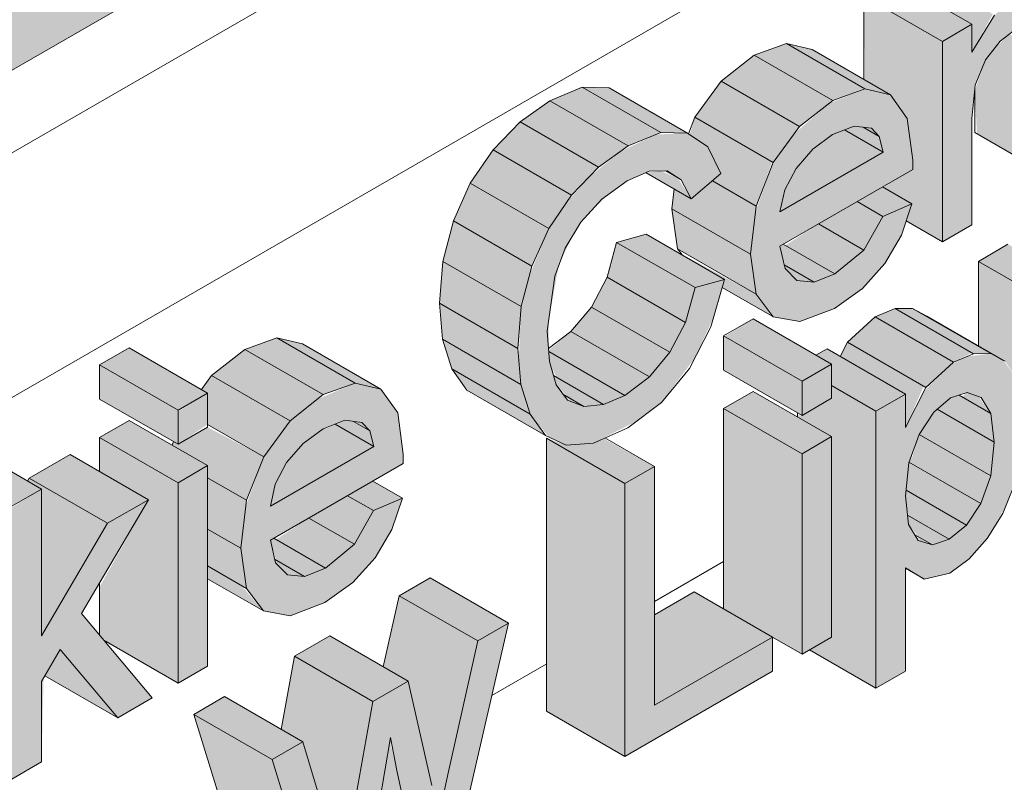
# Model space of a CAD drawing. Header units: centimetres. Extents: x 376 to 6517, y 1901 to 66534.
# Tile 12 of 115: x 5743 to 5787, y 52867 to 52901. Entities that reach past the tile are written whole.
import ezdxf

# ---------------------------------------------------------------- set-up
doc = ezdxf.new("R2010")
doc.units = ezdxf.units.CM
for name, color, linetype, lineweight in [('A-GENM', 7, 'Continuous', 5), ('A-ROOF', 7, 'Continuous', 5), ('A-ROOF-OTLN', 7, 'Continuous', 5), ('A-ROOF-PATT', 7, 'Continuous', 5), ('A-WALL-PATT', 7, 'Continuous', 35)]:
    doc.layers.add(name, color=color, linetype=linetype, lineweight=lineweight)

msp = doc.modelspace()

# ---------------------------------------------------------------- hatches: boundary and pattern name
at = {"layer": 'A-GENM', "true_color": 0x383e42}
for points in [[(5785.735, 52899.791), (5786.676, 52901.514), (5783.218, 52903.511), (5782.766, 52902.767), (5785.735, 52901.053), (5785.735, 52900.284)], [(5784.403, 52900.284), (5785.735, 52901.053), (5782.199, 52903.094), (5780.868, 52902.325), (5783.564, 52900.768)], [(5784.403, 52891.249), (5785.735, 52892.018), (5785.735, 52896.812), (5785.887, 52898.316), (5786.357, 52899.473), (5787.007, 52900.291), (5787.787, 52900.892), (5788.702, 52901.151), (5789.244, 52900.745), (5789.398, 52898.533), (5789.398, 52894.132), (5790.73, 52894.901), (5790.659, 52901.895), (5790.26, 52902.796), (5789.244, 52903.015), (5788.144, 52902.636), (5786.753, 52901.47), (5785.735, 52899.791), (5785.735, 52901.053), (5784.403, 52900.284), (5784.403, 52896.116)], [(5784.403, 52891.249), (5784.403, 52900.284), (5780.868, 52902.325), (5780.905, 52898.539), (5782.061, 52897.871), (5782.819, 52896.802), (5783.03, 52894.493), (5781.739, 52893.7), (5783.03, 52892.955), (5782.774, 52892.189), (5783.564, 52891.733)], [(5789.398, 52894.132), (5789.398, 52899.473), (5787.424, 52900.612), (5786.753, 52899.971), (5786.342, 52899.454), (5785.862, 52898.071), (5785.961, 52896.116), (5786.029, 52896.077)], [(5779.458, 52897.621), (5780.868, 52898.165), (5777.369, 52900.184), (5775.922, 52899.662), (5777.965, 52898.483)], [(5782.061, 52897.871), (5778.525, 52899.912), (5777.369, 52900.184), (5780.905, 52898.143), (5781.739, 52897.947)], [(5777.965, 52896.445), (5779.458, 52897.621), (5775.922, 52899.662), (5774.429, 52898.486), (5777.321, 52896.817)], [(5770.242, 52895.568), (5771.702, 52896.172), (5768.166, 52898.213), (5766.706, 52897.609), (5769.892, 52895.77)], [(5772.909, 52896.15), (5769.374, 52898.191), (5768.166, 52898.213), (5771.702, 52896.172), (5772.62, 52896.155)], [(5776.779, 52894.819), (5777.965, 52896.445), (5774.429, 52898.486), (5773.243, 52896.86), (5776.728, 52894.848)], [(5768.903, 52894.61), (5770.242, 52895.568), (5766.706, 52897.609), (5765.368, 52896.651), (5767.682, 52895.315)], [(5776.004, 52892.861), (5776.728, 52894.848), (5773.243, 52896.86), (5773.009, 52896.082), (5773.826, 52895.526), (5774.414, 52894.321), (5774.035, 52893.998), (5774.414, 52893.779)], [(5767.682, 52893.35), (5768.903, 52894.61), (5765.368, 52896.651), (5764.146, 52895.391), (5766.652, 52893.944)], [(5781.739, 52895.286), (5781.559, 52895.994), (5780.828, 52896.417), (5780.43, 52896.464), (5779.995, 52896.293), (5780.868, 52895.789)], [(5767.441, 52882.071), (5768.668, 52882.174), (5770.603, 52883.157), (5771.735, 52884.009), (5773.249, 52886.02), (5774.097, 52887.866), (5774.581, 52889.555), (5773.249, 52889.182), (5772.71, 52887.408), (5771.815, 52885.902), (5771.192, 52885.158), (5770.08, 52884.325), (5769.127, 52883.914), (5768.002, 52883.914), (5767.505, 52884.102), (5766.984, 52884.819), (5766.652, 52886.366), (5766.652, 52887.67), (5767.095, 52890.147), (5767.682, 52891.436), (5768.106, 52892.139), (5769.282, 52893.346), (5770.285, 52894.041), (5771.182, 52894.425), (5771.99, 52894.446), (5772.62, 52894.041), (5773.082, 52893.186), (5774.414, 52894.321), (5773.826, 52895.526), (5772.909, 52896.15), (5771.486, 52896.082), (5769.892, 52895.318), (5768.454, 52894.147), (5767.393, 52892.927), (5766.652, 52891.843), (5765.77, 52889.693), (5765.397, 52888.107), (5765.304, 52885.902), (5765.397, 52884.819), (5765.815, 52883.473), (5766.651, 52882.446), (5766.774, 52882.388)], [(5777.078, 52892.594), (5781.739, 52895.286), (5779.995, 52896.293), (5779.336, 52895.994), (5778.441, 52895.286), (5777.813, 52894.558), (5777.297, 52893.588), (5777.137, 52892.861)], [(5781.559, 52895.994), (5781.206, 52896.372), (5780.906, 52896.372), (5781.348, 52896.116)], [(5766.652, 52891.843), (5767.682, 52893.35), (5764.146, 52895.391), (5763.117, 52893.884)], [(5773.082, 52893.186), (5772.469, 52894.129), (5771.702, 52894.438), (5771.041, 52894.364), (5772.909, 52893.286)], [(5765.888, 52890.147), (5766.652, 52891.843), (5763.117, 52893.884), (5762.353, 52892.188), (5763.117, 52891.747)], [(5775.746, 52890.693), (5776.004, 52892.861), (5774.035, 52893.998), (5773.082, 52893.186), (5772.317, 52893.628), (5772.21, 52892.734), (5775.198, 52891.009)], [(5781.724, 52892.393), (5783.03, 52892.955), (5781.698, 52893.724), (5780.558, 52893.066), (5781.375, 52892.594)], [(5780.865, 52890.873), (5781.724, 52892.393), (5780.558, 52893.066), (5778.813, 52892.058), (5780.629, 52891.009)], [(5776.002, 52888.887), (5775.746, 52890.693), (5772.21, 52892.734), (5772.466, 52890.928), (5774.845, 52889.555)], [(5765.415, 52888.325), (5765.888, 52890.147), (5762.353, 52892.188), (5761.88, 52890.366), (5763.117, 52889.652)], [(5779.559, 52889.798), (5780.865, 52890.873), (5778.813, 52892.058), (5777.33, 52891.085), (5779.203, 52890.004)], [(5773.249, 52889.182), (5774.581, 52889.555), (5771.045, 52891.596), (5769.713, 52891.223), (5772.818, 52889.431)], [(5772.818, 52887.616), (5773.249, 52889.182), (5769.713, 52891.223), (5769.282, 52889.657), (5772.21, 52887.967)], [(5778.617, 52889.427), (5779.559, 52889.798), (5777.229, 52891.144), (5777.088, 52891.009), (5777.33, 52890.17), (5778.488, 52889.501)], [(5789.564, 52888.325), (5790.896, 52889.094), (5787.36, 52891.135), (5786.029, 52890.366), (5788.379, 52889.009)], [(5776.768, 52887.866), (5776.002, 52888.887), (5772.643, 52890.693), (5772.818, 52890.572), (5774.581, 52889.555), (5774.489, 52889.182), (5776.728, 52887.89)], [(5765.257, 52886.44), (5765.415, 52888.325), (5761.88, 52890.366), (5761.722, 52888.481), (5763.117, 52887.676)], [(5778.617, 52889.427), (5777.271, 52890.204), (5777.33, 52890.017), (5777.844, 52889.501)], [(5789.564, 52879.29), (5789.564, 52888.325), (5786.029, 52890.366), (5786.029, 52886.554), (5787.232, 52885.859), (5787.694, 52885.166), (5788.066, 52883.011), (5787.961, 52881.635), (5787.67, 52880.383), (5787.961, 52880.215)], [(5772.118, 52886.265), (5772.818, 52887.616), (5769.282, 52889.657), (5768.583, 52888.306), (5771.192, 52886.8)], [(5765.397, 52884.819), (5765.257, 52886.44), (5761.722, 52888.481), (5761.88, 52886.85), (5763.521, 52885.902)], [(5771.192, 52885.158), (5772.118, 52886.265), (5768.583, 52888.306), (5767.682, 52887.184), (5770.085, 52885.796)], [(5784.903, 52885.826), (5785.735, 52886.236), (5782.268, 52888.238), (5781.367, 52887.867), (5784.77, 52885.902)], [(5785.803, 52886.197), (5786.591, 52886.206), (5783.055, 52888.247), (5782.268, 52888.238), (5785.735, 52886.236)], [(5778.077, 52884.961), (5779.409, 52885.73), (5775.873, 52887.771), (5774.581, 52886.979), (5777.871, 52885.079)], [(5783.659, 52884.683), (5784.903, 52885.826), (5781.367, 52887.867), (5780.124, 52886.724), (5783.564, 52884.738)], [(5770.08, 52884.325), (5771.192, 52885.158), (5767.656, 52887.199), (5766.652, 52886.36), (5766.69, 52886.283), (5769.127, 52884.876)], [(5756.483, 52884.357), (5757.93, 52884.879), (5754.394, 52886.92), (5752.948, 52886.398), (5756.22, 52884.508)], [(5759.086, 52884.607), (5755.55, 52886.648), (5754.394, 52886.92), (5757.93, 52884.879), (5758.765, 52884.682)], [(5765.815, 52883.473), (5765.397, 52884.819), (5761.88, 52886.802), (5762.28, 52885.514), (5765.397, 52883.714)], [(5778.077, 52883.423), (5778.077, 52884.961), (5774.541, 52887.002), (5774.541, 52885.464), (5777.871, 52883.542)], [(5782.738, 52882.876), (5783.564, 52884.738), (5780.124, 52886.724), (5779.797, 52886.082), (5782.738, 52884.384), (5782.738, 52883.615)], [(5749.941, 52883.655), (5751.273, 52884.424), (5747.737, 52886.465), (5746.405, 52885.696), (5749.494, 52883.913)], [(5754.99, 52883.181), (5756.483, 52884.357), (5752.948, 52886.398), (5751.454, 52885.222), (5754.346, 52883.552)], [(5769.127, 52883.914), (5770.08, 52884.325), (5766.656, 52886.302), (5766.69, 52885.849), (5766.991, 52885.147), (5768.415, 52884.325)], [(5781.406, 52883.615), (5782.738, 52884.384), (5779.203, 52886.425), (5778.703, 52886.137), (5779.409, 52885.656), (5779.409, 52884.768), (5780.124, 52884.356)], [(5749.941, 52882.117), (5749.941, 52883.655), (5746.405, 52885.696), (5746.405, 52884.158), (5749.731, 52882.238)], [(5766.501, 52882.518), (5765.815, 52883.473), (5762.28, 52885.514), (5763.056, 52884.506), (5765.393, 52883.157)], [(5753.804, 52881.554), (5754.99, 52883.181), (5751.454, 52885.222), (5750.991, 52884.587), (5751.273, 52884.424), (5751.273, 52883.015), (5752.344, 52882.397)], [(5768.242, 52883.824), (5769.127, 52883.914), (5766.87, 52885.217), (5766.991, 52884.794), (5767.505, 52884.25), (5768.086, 52883.914)], [(5778.077, 52881.693), (5779.409, 52882.462), (5775.873, 52884.503), (5774.541, 52883.734), (5777.871, 52881.811)], [(5781.406, 52871.119), (5781.406, 52883.615), (5779.409, 52884.768), (5779.409, 52884.192), (5778.077, 52883.423), (5777.871, 52883.423), (5777.871, 52883.349), (5779.409, 52882.462), (5779.409, 52873.426), (5778.41, 52872.85), (5779.409, 52872.273)], [(5786.589, 52883.503), (5786.029, 52884.272), (5785.517, 52884.447), (5785.283, 52884.256), (5786.585, 52883.505)], [(5768.242, 52883.824), (5767.339, 52884.325), (5767.656, 52884.045), (5768.002, 52883.914)], [(5786.734, 52882.215), (5786.585, 52883.505), (5785.153, 52884.332), (5784.767, 52884.21), (5784.167, 52883.697), (5786.589, 52882.299)], [(5778.077, 52872.657), (5778.077, 52881.693), (5774.541, 52883.734), (5774.541, 52874.699), (5777.871, 52872.776)], [(5786.585, 52880.699), (5786.734, 52882.215), (5784.162, 52883.693), (5783.972, 52883.503), (5783.391, 52882.543), (5786.418, 52880.796)], [(5749.941, 52880.387), (5751.273, 52881.156), (5747.737, 52883.197), (5746.405, 52882.428), (5749.494, 52880.645)], [(5758.765, 52882.021), (5758.584, 52882.73), (5757.853, 52883.152), (5757.455, 52883.199), (5757.02, 52883.028), (5758.584, 52882.125)], [(5758.584, 52882.73), (5758.231, 52883.107), (5757.931, 52883.107)], [(5753.029, 52879.597), (5753.804, 52881.554), (5751.273, 52882.886), (5749.941, 52882.117), (5749.731, 52882.238), (5749.669, 52882.082), (5751.273, 52881.156), (5751.273, 52880.611), (5751.66, 52880.387)], [(5754.103, 52879.33), (5758.765, 52882.021), (5757.02, 52883.028), (5756.22, 52882.625), (5755.466, 52882.021), (5754.838, 52881.293), (5754.322, 52880.323), (5754.162, 52879.597)], [(5749.941, 52871.352), (5749.941, 52880.387), (5746.405, 52882.428), (5746.405, 52880.89), (5748.609, 52879.618), (5746.405, 52875.689), (5746.424, 52873.487), (5746.767, 52873.184), (5749.384, 52871.673)], [(5770.085, 52880.347), (5771.417, 52881.116), (5769.127, 52882.379), (5768.668, 52882.174), (5767.441, 52882.071), (5766.55, 52882.388), (5768.754, 52881.116)], [(5770.085, 52868.044), (5770.085, 52880.347), (5766.55, 52882.388), (5766.55, 52870.085)], [(5786.14, 52879.442), (5786.585, 52880.699), (5783.353, 52882.563), (5782.96, 52881.278), (5786.029, 52879.506)], [(5742.449, 52879.33), (5743.781, 52880.099), (5740.245, 52882.14), (5738.914, 52881.371), (5740.256, 52880.596)], [(5746.767, 52878.555), (5748.609, 52879.618), (5745.073, 52881.659), (5743.232, 52880.596), (5746.405, 52878.764)], [(5770.085, 52868.044), (5776.745, 52871.888), (5776.728, 52873.416), (5771.417, 52870.35), (5771.417, 52881.116), (5770.085, 52880.347), (5770.085, 52869.966)], [(5785.486, 52878.476), (5786.14, 52879.442), (5782.892, 52881.278), (5782.765, 52880.047), (5784.713, 52878.923)], [(5743.781, 52873.487), (5746.767, 52878.555), (5743.232, 52880.596), (5743.152, 52880.462), (5743.781, 52880.099), (5743.781, 52875.689)], [(5752.771, 52877.428), (5753.029, 52879.597), (5751.273, 52880.611), (5751.273, 52878.293), (5752.142, 52877.792)], [(5758.749, 52879.129), (5760.055, 52879.69), (5758.723, 52880.459), (5757.584, 52879.801), (5758.4, 52879.33)], [(5742.449, 52867.026), (5743.781, 52867.795), (5743.879, 52871.59), (5744.632, 52872.867), (5747.22, 52869.781), (5748.775, 52870.679), (5745.586, 52874.488), (5748.609, 52879.618), (5746.767, 52878.555), (5743.781, 52873.487), (5743.781, 52880.099), (5742.449, 52879.268), (5742.449, 52868.742)], [(5784.713, 52877.834), (5785.486, 52878.476), (5782.765, 52880.047), (5782.777, 52879.442), (5782.882, 52878.891), (5783.952, 52878.273)], [(5757.89, 52877.609), (5758.749, 52879.129), (5757.584, 52879.801), (5755.838, 52878.794), (5757.573, 52877.792)], [(5756.585, 52876.533), (5757.89, 52877.609), (5755.838, 52878.794), (5754.355, 52877.821), (5756.22, 52876.744)], [(5783.952, 52877.584), (5784.713, 52877.834), (5782.836, 52878.918), (5782.896, 52878.476), (5783.314, 52877.953), (5783.606, 52877.784)], [(5753.027, 52875.622), (5752.771, 52877.428), (5751.273, 52878.293), (5751.273, 52876.635), (5752.912, 52875.689)], [(5755.642, 52876.163), (5756.585, 52876.533), (5754.254, 52877.879), (5754.103, 52877.792), (5754.355, 52876.906), (5755.514, 52876.237)], [(5783.952, 52877.584), (5783.158, 52878.043), (5783.454, 52877.74), (5783.582, 52877.7)], [(5755.642, 52876.163), (5754.296, 52876.94), (5754.355, 52876.752), (5754.869, 52876.237)], [(5753.793, 52874.602), (5752.771, 52875.77), (5751.273, 52876.635), (5751.273, 52876.057), (5753.027, 52875.045)], [(5763.452, 52873.249), (5764.841, 52874.051), (5761.306, 52876.092), (5759.917, 52875.29), (5763.056, 52873.478)], [(5762.099, 52867.233), (5763.452, 52873.249), (5759.917, 52875.29), (5759.196, 52872.084), (5760.315, 52871.438), (5761.145, 52867.784), (5761.792, 52867.41)], [(5771.417, 52870.35), (5776.728, 52873.436), (5773.209, 52875.467), (5771.417, 52874.433)], [(5756.566, 52860.238), (5758.195, 52861.178), (5759.551, 52868.704), (5760.833, 52862.701), (5762.443, 52863.631), (5764.841, 52874.051), (5763.452, 52873.249), (5761.634, 52865.475), (5760.766, 52869.451), (5760.315, 52871.438), (5758.728, 52870.522), (5757.288, 52862.701), (5756.539, 52865.475), (5755.57, 52868.698), (5754.186, 52867.899), (5756.275, 52861.177)], [(5758.728, 52870.522), (5760.315, 52871.438), (5756.779, 52873.479), (5755.193, 52872.563), (5758.564, 52870.616)], [(5747.22, 52869.781), (5744.632, 52872.867), (5743.932, 52871.679), (5746.767, 52870.042)], [(5757.654, 52864.561), (5758.728, 52870.522), (5755.193, 52872.563), (5754.597, 52869.26), (5755.57, 52868.698), (5756.637, 52865.148), (5756.92, 52864.984)], [(5754.186, 52867.899), (5755.57, 52868.698), (5752.035, 52870.74), (5750.651, 52869.941), (5754.118, 52867.939)], [(5756.566, 52860.238), (5754.186, 52867.899), (5750.651, 52869.941), (5753.031, 52862.28)], [(5759.81, 52867.41), (5759.488, 52868.74), (5759.31, 52867.699), (5759.514, 52867.581)], [(5760.833, 52862.701), (5759.81, 52867.41), (5759.31, 52867.699), (5758.728, 52863.916), (5759.514, 52863.463)], [(5761.678, 52865.256), (5762.099, 52867.233), (5761.145, 52867.784), (5761.634, 52865.475)]]:
    msp.add_hatch(color=250, dxfattribs=at).paths.add_polyline_path(points)
h = msp.add_hatch(color=250, dxfattribs=at)
h.paths.add_polyline_path([(5777.971, 52887.647), (5779.559, 52888.264), (5780.865, 52889.227), (5781.808, 52890.264), (5782.559, 52891.547), (5783.03, 52892.955), (5781.724, 52892.393), (5780.865, 52890.873), (5779.409, 52889.738), (5778.617, 52889.427), (5777.844, 52889.501), (5777.271, 52890.204), (5777.078, 52891.056), (5783.063, 52894.512), (5783.023, 52895.286), (5782.819, 52896.802), (5782.061, 52897.871), (5780.868, 52898.13), (5779.282, 52897.482), (5777.725, 52896.116), (5776.728, 52894.69), (5775.972, 52892.594), (5775.746, 52890.693), (5776.004, 52888.883), (5776.768, 52887.866), (5777.871, 52887.665)])
h.paths.add_polyline_path([(5777.078, 52892.594), (5777.297, 52893.588), (5778.024, 52894.802), (5778.668, 52895.501), (5779.746, 52896.195), (5780.43, 52896.464), (5781.206, 52896.372), (5781.559, 52895.994), (5781.739, 52895.286), (5777.297, 52892.721)])
h = msp.add_hatch(color=250, dxfattribs=at)
h.paths.add_polyline_path([(5781.406, 52871.119), (5782.738, 52871.888), (5782.738, 52876.55), (5783.582, 52876.039), (5784.741, 52876.313), (5785.605, 52876.959), (5786.426, 52877.876), (5787.247, 52879.29), (5787.766, 52880.796), (5788.005, 52882.215), (5788.066, 52883.011), (5787.694, 52885.166), (5787.152, 52885.902), (5786.591, 52886.206), (5785.517, 52886.079), (5784.767, 52885.701), (5783.564, 52884.496), (5782.738, 52882.876), (5782.738, 52884.384), (5781.406, 52883.615), (5781.406, 52875.689)])
h.paths.add_polyline_path([(5783.952, 52877.584), (5783.284, 52877.834), (5782.872, 52878.591), (5782.765, 52880.047), (5783.053, 52881.727), (5783.564, 52882.883), (5784.167, 52883.697), (5784.915, 52884.256), (5785.517, 52884.447), (5786.154, 52884.229), (5786.589, 52883.503), (5786.734, 52882.215), (5786.436, 52880.277), (5786.029, 52879.278), (5785.486, 52878.476), (5784.713, 52877.834)])
h = msp.add_hatch(color=250, dxfattribs=at)
h.paths.add_polyline_path([(5778.077, 52872.657), (5779.409, 52873.426), (5779.409, 52882.462), (5778.077, 52881.693), (5778.077, 52873.042)])
h.paths.add_polyline_path([(5778.077, 52883.423), (5779.409, 52884.192), (5779.409, 52885.73), (5778.077, 52884.961), (5778.077, 52884.503)])
h = msp.add_hatch(color=250, dxfattribs=at)
h.paths.add_polyline_path([(5754.996, 52874.383), (5756.559, 52874.98), (5757.89, 52875.963), (5758.833, 52877), (5759.584, 52878.282), (5760.055, 52879.69), (5758.749, 52879.129), (5757.89, 52877.609), (5756.559, 52876.523), (5755.642, 52876.163), (5754.869, 52876.237), (5754.296, 52876.94), (5754.103, 52877.792), (5760.089, 52881.248), (5760.049, 52882.021), (5759.844, 52883.537), (5759.086, 52884.607), (5757.93, 52884.879), (5756.22, 52884.149), (5754.99, 52883.181), (5753.804, 52881.554), (5752.997, 52879.33), (5752.771, 52877.428), (5753.027, 52875.622), (5753.793, 52874.602), (5754.869, 52874.406)])
h.paths.add_polyline_path([(5754.103, 52879.33), (5754.322, 52880.323), (5755.049, 52881.538), (5755.693, 52882.237), (5756.771, 52882.931), (5757.455, 52883.199), (5758.231, 52883.107), (5758.584, 52882.73), (5758.765, 52882.021), (5754.322, 52879.456)])
h = msp.add_hatch(color=250, dxfattribs=at)
h.paths.add_polyline_path([(5749.941, 52871.352), (5751.273, 52872.121), (5751.273, 52881.156), (5749.941, 52880.387), (5749.941, 52872.121)])
h.paths.add_polyline_path([(5749.941, 52882.117), (5751.273, 52883.015), (5751.273, 52884.424), (5749.941, 52883.595), (5749.941, 52882.768)])
at = {"layer": 'A-ROOF-PATT', "true_color": 0xc7ae96}
h = msp.add_hatch(color=253, dxfattribs=at)
h.paths.add_polyline_path([(5659.989, 52851.373), (5680.405, 52863.242), (5680.405, 52865.966), (5665.48, 52857.457), (5664.643, 52857.477), (5663.523, 52857.935), (5662.664, 52858.554), (5662.039, 52859.157), (5661.153, 52860.369), (5660.517, 52861.636), (5660.152, 52862.811), (5660.051, 52863.231), (5659.995, 52864.264), (5660.152, 52865.159), (6437.598, 53314.018), (6437.598, 53314.206), (5659.989, 52865.159), (5659.989, 52855.261)])
h.paths.add_polyline_path([(5690.405, 52868.934), (6437.598, 53300.326), (6437.598, 53303.132), (5690.405, 52871.714), (5690.405, 52870.582)])
h.paths.add_polyline_path([(6447.489, 53306.036), (6461.871, 53314.34), (6461.871, 53317.146), (6447.489, 53308.842)])
h.paths.add_polyline_path([(6438.566, 53314.577), (6443.145, 53317.221), (6443.145, 53317.409), (6438.425, 53314.684)])
h.paths.add_polyline_path([(6445.336, 53318.486), (6461.871, 53328.126), (6461.871, 53328.22), (6445.215, 53318.539)])
at = {"layer": 'A-ROOF-PATT'}
h = msp.add_hatch(dxfattribs=at)
h.set_pattern_fill('FP_20', color=256, style=0, pattern_type=2)
h.set_pattern_definition([(30, (-683.337, 54961.183), (-8e-05, 25.924136), [])])
h.paths.add_polyline_path([(5659.989, 52847.651), (5680.405, 52859.438), (5680.405, 52863.16), (5659.989, 52851.373)])
h.paths.add_polyline_path([(5690.405, 52865.212), (6437.489, 53296.541), (6437.489, 53300.263), (5690.405, 52868.934), (5690.405, 52865.475)])
h.paths.add_polyline_path([(6447.489, 53302.315), (6454.8, 53306.536), (6454.8, 53310.257), (6447.489, 53306.036), (6447.489, 53304.673)])
at = {"layer": 'A-WALL-PATT', "lineweight": 5}
h = msp.add_hatch(dxfattribs=at)
h.set_pattern_fill('FP_15', color=256, style=0, pattern_type=2)
h.set_pattern_definition([(30, (-700.763, 54971.245), (-8e-05, 25.924136), [])])
h.paths.add_polyline_path([(5642.585, 52639.092), (5659.687, 52648.966), (5659.687, 52829.719), (5659.858, 52830.735), (5660.531, 52831.743), (5661.759, 52832.606), (5680.405, 52843.445), (5680.405, 52859.438), (5659.989, 52847.651), (5654.406, 52854.596), (5653.232, 52855.274), (5642.585, 52868.519), (5642.585, 52650.983)])
h.paths.add_polyline_path([(5669.687, 52654.739), (5887.138, 52780.284), (5887.138, 52978.796), (5690.405, 52865.212), (5690.405, 52839.289), (5690.205, 52838.222), (5689.562, 52837.265), (5688.799, 52836.671), (5669.687, 52825.57), (5669.687, 52671.41)])
h.paths.add_polyline_path([(5707.396, 52846.789), (5703.861, 52848.83), (5700.955, 52859.456), (5702.329, 52860.249), (5705.864, 52858.207), (5706.004, 52857.616), (5707.203, 52863.063), (5709.183, 52864.206), (5712.719, 52862.165), (5712.99, 52861.247), (5714.066, 52867.025), (5715.439, 52867.818), (5716.605, 52867.145), (5716.605, 52868.491), (5717.936, 52869.26), (5721.191, 52867.381), (5721.654, 52868.016), (5723.147, 52869.192), (5724.594, 52869.714), (5725.75, 52869.442), (5728.092, 52868.09), (5728.092, 52871.855), (5729.424, 52872.624), (5731.181, 52871.61), (5731.214, 52871.783), (5728.092, 52873.585), (5728.092, 52875.123), (5729.424, 52875.892), (5732.434, 52874.155), (5732.959, 52874.691), (5734.171, 52875.521), (5735.712, 52876.051), (5736.912, 52875.689), (5738.914, 52874.533), (5738.914, 52881.371), (5740.245, 52882.14), (5743.152, 52880.462), (5743.232, 52880.596), (5745.073, 52881.659), (5746.405, 52880.89), (5746.405, 52882.428), (5747.737, 52883.197), (5749.683, 52882.117), (5749.731, 52882.238), (5746.405, 52884.158), (5746.405, 52885.696), (5747.737, 52886.465), (5750.991, 52884.587), (5751.454, 52885.222), (5752.948, 52886.398), (5754.394, 52886.92), (5755.55, 52886.648), (5759.086, 52884.607), (5759.844, 52883.537), (5760.055, 52881.228), (5758.765, 52880.435), (5760.055, 52879.69), (5759.584, 52878.282), (5758.749, 52876.907), (5757.546, 52875.689), (5756.22, 52874.851), (5754.869, 52874.406), (5753.793, 52874.602), (5751.273, 52876.057), (5751.273, 52872.121), (5749.941, 52871.352), (5746.767, 52873.077), (5748.775, 52870.679), (5747.22, 52869.781), (5743.879, 52871.59), (5743.781, 52871.424), (5743.678, 52867.736), (5742.449, 52867.026), (5740.738, 52867.955), (5740.457, 52867.026), (5739.444, 52865.475), (5737.801, 52864.15), (5736.406, 52863.556), (5735.478, 52863.536), (5732.959, 52864.99), (5732.865, 52859.598), (5732.582, 52858.527), (5731.945, 52857.522), (5730.842, 52856.699), (5729.95, 52856.344), (5727.028, 52857.969), (5726.414, 52857.643), (5725.068, 52857.2), (5723.993, 52857.396), (5721.472, 52858.852), (5721.472, 52854.915), (5720.14, 52854.146), (5716.94, 52855.994), (5716.066, 52851.794), (5714.644, 52850.973), (5711.108, 52853.014), (5710.554, 52854.752), (5709.004, 52847.717), (5707.55, 52846.877)])
h.paths.add_polyline_path([(5756.566, 52860.238), (5753.031, 52862.28), (5750.651, 52869.941), (5752.035, 52870.74), (5754.597, 52869.26), (5755.193, 52872.563), (5756.779, 52873.479), (5759.196, 52872.084), (5759.917, 52875.29), (5761.306, 52876.092), (5764.841, 52874.051), (5762.443, 52863.631), (5760.833, 52862.701), (5758.669, 52863.951), (5758.195, 52861.178), (5756.92, 52860.443)])
h.paths.add_polyline_path([(5719.869, 52864.876), (5719.931, 52865.033), (5718.939, 52865.605), (5718.975, 52865.392), (5719.807, 52864.912)])
h.paths.add_polyline_path([(5733.362, 52867.467), (5734.283, 52867.74), (5734.624, 52868.175), (5732.959, 52869.072), (5732.959, 52867.699)])
h.paths.add_polyline_path([(5770.085, 52868.044), (5766.55, 52870.085), (5766.501, 52882.518), (5762.965, 52884.559), (5762.28, 52885.514), (5761.861, 52886.861), (5761.722, 52888.481), (5761.88, 52890.366), (5762.353, 52892.188), (5763.117, 52893.884), (5764.146, 52895.391), (5765.368, 52896.651), (5766.706, 52897.609), (5768.166, 52898.213), (5769.374, 52898.191), (5772.971, 52896.172), (5773.243, 52896.86), (5774.429, 52898.486), (5775.922, 52899.662), (5777.369, 52900.184), (5778.525, 52899.912), (5780.868, 52898.56), (5780.868, 52902.325), (5782.199, 52903.094), (5782.766, 52902.767), (5783.218, 52903.511), (5784.608, 52904.677), (5785.866, 52905.11), (5787.001, 52904.677), (5789.192, 52903.412), (5789.192, 52904.44), (5788.193, 52905.11), (5788.193, 52906.554), (5789.192, 52907.131), (5789.192, 52909.327), (5790.524, 52911), (5793.208, 52909.45), (5794.353, 52910.111), (5794.858, 52909.819), (5795.18, 52910.483), (5796.012, 52911.261), (5797.35, 52911.559), (5798.182, 52911.078), (5798.182, 52912.322), (5799.514, 52913.091), (5803.049, 52911.049), (5803.15, 52910.28), (5803.176, 52911.049), (5803.176, 52915.205), (5804.508, 52915.974), (5806.34, 52914.99), (5806.34, 52917.031), (5807.672, 52917.8), (5808.27, 52917.455), (5808.587, 52918.06), (5809.89, 52919.274), (5810.631, 52919.584), (5811.225, 52919.574), (5812.151, 52919.04), (5812.998, 52920.621), (5814.31, 52921.825), (5815.33, 52922.214), (5816.052, 52922.088), (5819.664, 52919.932), (5820.045, 52919.366), (5820.197, 52917.891), (5820.197, 52911.914), (5818.865, 52911.145), (5815.702, 52912.972), (5815.702, 52909.319), (5814.37, 52908.55), (5811.207, 52910.376), (5811.207, 52906.724), (5809.875, 52905.955), (5808.044, 52907.012), (5808.044, 52904.898), (5806.712, 52904.129), (5806.068, 52904.501), (5805.669, 52903.77), (5804.072, 52902.47), (5803.056, 52902.132), (5801.796, 52902.631), (5798.657, 52904.444), (5798.247, 52905.585), (5798.055, 52903.306), (5798.025, 52899.113), (5796.85, 52898.344), (5798.734, 52897.256), (5799.054, 52897.637), (5799.701, 52898.315), (5800.643, 52898.996), (5801.796, 52899.456), (5802.668, 52899.414), (5805.304, 52897.906), (5804.175, 52900.843), (5805.58, 52901.654), (5808.634, 52899.891), (5809.669, 52904.015), (5811.064, 52904.82), (5814.599, 52902.779), (5811.168, 52889.54), (5810.395, 52888.009), (5809.358, 52887.065), (5808.543, 52886.787), (5805.407, 52888.5), (5805.015, 52888.172), (5804.072, 52887.5), (5802.78, 52887.03), (5801.639, 52887.316), (5799.054, 52888.808), (5799.054, 52884.768), (5797.722, 52883.999), (5795.891, 52885.057), (5795.891, 52882.942), (5794.559, 52882.173), (5791.023, 52884.214), (5791.002, 52885.902), (5790.896, 52884.852), (5790.896, 52880.059), (5789.564, 52879.29), (5787.646, 52880.277), (5786.802, 52878.476), (5786.029, 52877.432), (5785.486, 52876.87), (5784.713, 52876.306), (5783.564, 52876.049), (5782.738, 52876.449), (5782.738, 52871.888), (5781.406, 52871.119), (5778.41, 52872.85), (5778.077, 52872.657), (5776.745, 52873.426), (5776.728, 52871.879), (5771.417, 52868.812)])
h.paths.add_polyline_path([(5738.914, 52871.019), (5738.914, 52871.951), (5738.483, 52872.2), (5737.509, 52871.829), (5738.785, 52871.093)])
h.paths.add_polyline_path([(5746.405, 52873.51), (5746.294, 52875.689), (5745.586, 52874.488)])
h.paths.add_polyline_path([(5771.417, 52874.433), (5773.209, 52875.467), (5774.541, 52874.699), (5774.541, 52883.734), (5775.873, 52884.503), (5777.871, 52883.423), (5777.871, 52883.542), (5774.541, 52885.464), (5774.581, 52887.025), (5775.873, 52887.771), (5778.703, 52886.137), (5779.203, 52886.425), (5779.797, 52886.082), (5780.124, 52886.724), (5781.367, 52887.867), (5782.268, 52888.238), (5783.071, 52888.238), (5786.029, 52886.554), (5786.029, 52890.366), (5787.36, 52891.135), (5787.927, 52890.808), (5788.379, 52891.552), (5789.769, 52892.718), (5791.027, 52893.151), (5792.163, 52892.718), (5794.186, 52891.55), (5794.186, 52895.076), (5795.518, 52895.845), (5797.527, 52894.765), (5797.55, 52894.864), (5794.129, 52896.771), (5793.445, 52896.532), (5790.73, 52898.06), (5790.73, 52894.901), (5789.398, 52894.132), (5785.862, 52896.173), (5785.862, 52898.071), (5785.735, 52896.116), (5785.735, 52892.018), (5784.403, 52891.249), (5782.774, 52892.189), (5782.385, 52891.249), (5781.724, 52890.171), (5780.794, 52889.149), (5779.203, 52888.118), (5777.844, 52887.67), (5776.728, 52887.89), (5774.474, 52889.182), (5773.756, 52887.002), (5773.002, 52885.542), (5771.417, 52883.77), (5770.085, 52882.807), (5769.214, 52882.388), (5771.417, 52881.116), (5771.417, 52875.467)])
h.paths.add_polyline_path([(5766.646, 52886.442), (5767.682, 52887.229), (5768.583, 52888.306), (5769.282, 52889.657), (5769.713, 52891.223), (5771.045, 52891.596), (5772.643, 52890.693), (5772.454, 52891.009), (5772.21, 52892.734), (5772.21, 52893.689), (5771.041, 52894.364), (5769.892, 52893.786), (5768.903, 52893.018), (5767.927, 52891.843), (5767.393, 52890.957), (5766.929, 52889.693), (5766.59, 52887.199)])
h.paths.add_polyline_path([(5806.874, 52892.941), (5807.006, 52893.475), (5806.344, 52895.196), (5805.88, 52894.861), (5804.71, 52895.536), (5804.072, 52895.329), (5803.236, 52894.606), (5803.236, 52894.429), (5803.842, 52894.691), (5806.699, 52893.042)])
h.paths.add_polyline_path([(5795.249, 52898.957), (5795.391, 52899.13), (5794.059, 52899.899), (5794.059, 52899.644), (5794.979, 52899.113)])
h.paths.add_polyline_path([(5826.524, 52915.567), (5822.988, 52917.608), (5822.988, 52929.912), (5824.32, 52930.68), (5826.988, 52929.14), (5829.783, 52933.834), (5831.645, 52934.91), (5835.181, 52932.869), (5834.925, 52932.439), (5837.512, 52930.946), (5837.612, 52930.177), (5837.639, 52930.946), (5837.639, 52935.102), (5838.971, 52935.871), (5840.802, 52934.814), (5840.802, 52940.196), (5842.134, 52940.965), (5844.298, 52939.716), (5844.338, 52941.192), (5845.63, 52942.816), (5848.315, 52941.266), (5849.626, 52942.023), (5853.161, 52939.981), (5853.262, 52939.212), (5853.288, 52939.981), (5853.288, 52944.137), (5854.62, 52944.906), (5856.451, 52943.922), (5856.451, 52945.964), (5857.617, 52946.636), (5858.123, 52946.344), (5858.444, 52947.009), (5859.277, 52947.787), (5860.722, 52948.084), (5860.614, 52948.367), (5862.018, 52949.178), (5865.072, 52947.415), (5866.108, 52951.538), (5867.502, 52952.343), (5871.037, 52950.302), (5867.606, 52937.063), (5866.834, 52935.533), (5865.796, 52934.588), (5864.982, 52934.31), (5861.446, 52936.352), (5861.319, 52936.972), (5861.28, 52935.633), (5859.987, 52934.887), (5858.156, 52935.944), (5858.156, 52933.83), (5856.824, 52933.061), (5856.179, 52933.433), (5855.781, 52932.703), (5854.42, 52931.481), (5853.072, 52931.094), (5851.907, 52931.563), (5849.166, 52933.146), (5849.166, 52931.46), (5850.497, 52930.691), (5850.664, 52929.459), (5849.463, 52928.666), (5848.552, 52928.348), (5845.669, 52929.98), (5845.669, 52926.621), (5844.338, 52925.852), (5842.506, 52926.909), (5842.506, 52924.794), (5841.174, 52924.025), (5840.53, 52924.398), (5840.131, 52923.667), (5838.771, 52922.446), (5837.518, 52922.029), (5836.258, 52922.528), (5833.119, 52924.34), (5832.722, 52925.244), (5832.644, 52928.606), (5830.595, 52925.162), (5835.347, 52920.661), (5833.719, 52919.721), (5830.183, 52921.762), (5829.152, 52922.741), (5827.856, 52920.565), (5827.856, 52916.336)])
h.paths.add_polyline_path([(5861.319, 52937.751), (5861.956, 52937.992), (5862.588, 52938.526), (5862.976, 52939.223), (5863.444, 52940.998), (5862.371, 52943.793), (5861.935, 52943.258), (5861.535, 52942.326), (5861.319, 52940.405), (5861.319, 52937.992)])

# ---------------------------------------------------------------- linework, layer by layer
at = {"layer": 'A-GENM'}
for p, q in [((5782.199, 52903.094), (5785.735, 52901.053)), ((5780.868, 52898.56), (5780.868, 52902.325)), ((5780.868, 52902.325), (5784.403, 52900.284)), ((5786.753, 52901.47), (5785.735, 52899.791)), ((5785.735, 52901.053), (5784.403, 52900.284)), ((5785.735, 52899.791), (5785.735, 52901.053)), ((5787.007, 52900.291), (5787.787, 52900.892)), ((5775.922, 52899.662), (5777.369, 52900.184)), ((5777.369, 52900.184), (5778.525, 52899.912)), ((5777.369, 52900.184), (5780.905, 52898.143)), ((5784.403, 52900.284), (5784.403, 52891.249)), ((5786.342, 52899.454), (5787.007, 52900.291)), ((5774.429, 52898.486), (5775.922, 52899.662)), ((5775.922, 52899.662), (5779.458, 52897.621)), ((5778.525, 52899.912), (5782.061, 52897.871)), ((5785.887, 52898.316), (5786.342, 52899.454)), ((5766.706, 52897.609), (5768.166, 52898.213)), ((5768.166, 52898.213), (5769.374, 52898.191)), ((5768.166, 52898.213), (5771.702, 52896.172)), ((5769.374, 52898.191), (5772.909, 52896.15)), ((5773.243, 52896.86), (5774.429, 52898.486)), ((5774.429, 52898.486), (5777.965, 52896.445)), ((5785.735, 52896.812), (5785.887, 52898.316)), ((5780.905, 52898.143), (5779.458, 52897.621)), ((5782.061, 52897.871), (5780.905, 52898.143)), ((5782.819, 52896.802), (5782.061, 52897.871)), ((5785.862, 52896.173), (5785.862, 52898.071)), ((5765.368, 52896.651), (5766.706, 52897.609)), ((5766.706, 52897.609), (5770.242, 52895.568)), ((5779.458, 52897.621), (5777.965, 52896.445)), ((5772.951, 52896.122), (5773.243, 52896.86)), ((5773.243, 52896.86), (5776.779, 52894.819)), ((5764.146, 52895.391), (5765.368, 52896.651)), ((5765.368, 52896.651), (5768.903, 52894.61)), ((5777.965, 52896.445), (5776.779, 52894.819)), ((5779.453, 52896.08), (5780.43, 52896.464)), ((5780.43, 52896.464), (5781.206, 52896.372)), ((5780.828, 52896.417), (5781.559, 52895.994)), ((5783.071, 52894.931), (5782.819, 52896.802)), ((5785.735, 52892.018), (5785.735, 52896.812)), ((5771.702, 52896.172), (5770.242, 52895.568)), ((5772.909, 52896.15), (5771.702, 52896.172)), ((5773.826, 52895.526), (5772.909, 52896.15)), ((5778.555, 52895.418), (5779.453, 52896.08)), ((5779.995, 52896.293), (5781.739, 52895.286)), ((5781.206, 52896.372), (5781.559, 52895.994)), ((5781.559, 52895.994), (5781.739, 52895.286)), ((5785.862, 52896.173), (5789.398, 52894.132)), ((5770.242, 52895.568), (5768.903, 52894.61)), ((5774.414, 52894.321), (5773.826, 52895.526)), ((5763.117, 52893.884), (5764.146, 52895.391)), ((5764.146, 52895.391), (5767.682, 52893.35)), ((5781.739, 52895.286), (5777.078, 52892.594)), ((5777.813, 52894.558), (5778.555, 52895.418)), ((5776.779, 52894.819), (5776.004, 52892.861)), ((5783.063, 52894.512), (5783.071, 52894.931)), ((5768.903, 52894.61), (5767.682, 52893.35)), ((5770.19, 52894), (5771.182, 52894.425)), ((5771.041, 52894.364), (5773.082, 52893.186)), ((5771.182, 52894.425), (5771.99, 52894.446)), ((5771.922, 52894.444), (5772.62, 52894.041)), ((5771.99, 52894.446), (5772.62, 52894.041)), ((5773.082, 52893.186), (5774.414, 52894.321)), ((5777.078, 52891.056), (5783.063, 52894.512)), ((5777.297, 52893.588), (5777.813, 52894.558)), ((5762.353, 52892.188), (5763.117, 52893.884)), ((5763.117, 52893.884), (5766.652, 52891.843)), ((5769.046, 52893.175), (5770.19, 52894)), ((5772.62, 52894.041), (5773.082, 52893.186)), ((5774.035, 52893.998), (5776.004, 52892.861)), ((5767.682, 52893.35), (5766.652, 52891.843)), ((5772.21, 52892.734), (5772.317, 52893.628)), ((5777.078, 52892.594), (5777.297, 52893.588)), ((5781.698, 52893.724), (5783.03, 52892.955)), ((5768.106, 52892.139), (5769.046, 52893.175)), ((5776.004, 52892.861), (5775.746, 52890.693)), ((5781.724, 52892.393), (5780.558, 52893.066)), ((5783.03, 52892.955), (5781.724, 52892.393)), ((5782.559, 52891.547), (5783.03, 52892.955)), ((5772.466, 52890.928), (5772.21, 52892.734)), ((5772.21, 52892.734), (5775.746, 52890.693)), ((5761.88, 52890.366), (5762.353, 52892.188)), ((5762.353, 52892.188), (5765.888, 52890.147)), ((5767.393, 52890.957), (5768.106, 52892.139)), ((5778.813, 52892.058), (5780.865, 52890.873)), ((5781.724, 52892.393), (5780.865, 52890.873)), ((5784.403, 52891.249), (5782.774, 52892.189)), ((5784.403, 52891.249), (5785.735, 52892.018)), ((5766.652, 52891.843), (5765.888, 52890.147)), ((5769.713, 52891.223), (5771.045, 52891.596)), ((5771.045, 52891.596), (5774.581, 52889.555)), ((5781.808, 52890.264), (5782.559, 52891.547)), ((5769.282, 52889.657), (5769.713, 52891.223)), ((5773.249, 52889.182), (5769.713, 52891.223)), ((5777.229, 52891.144), (5779.559, 52889.798)), ((5786.029, 52890.366), (5787.36, 52891.135)), ((5766.929, 52889.693), (5767.393, 52890.957)), ((5772.669, 52890.658), (5772.466, 52890.928)), ((5772.466, 52890.928), (5776.002, 52888.887)), ((5775.746, 52890.693), (5776.002, 52888.887)), ((5777.308, 52890.038), (5777.078, 52891.056)), ((5780.865, 52890.873), (5779.559, 52889.798)), ((5761.722, 52888.481), (5761.88, 52890.366)), ((5761.88, 52890.366), (5765.415, 52888.325)), ((5777.271, 52890.204), (5778.617, 52889.427)), ((5780.794, 52889.149), (5781.808, 52890.264)), ((5786.029, 52886.554), (5786.029, 52890.366)), ((5786.029, 52890.366), (5789.564, 52888.325)), ((5765.888, 52890.147), (5765.415, 52888.325)), ((5777.844, 52889.501), (5777.308, 52890.038)), ((5779.559, 52889.798), (5778.617, 52889.427)), ((5766.589, 52887.212), (5766.929, 52889.693)), ((5768.583, 52888.306), (5769.282, 52889.657)), ((5769.282, 52889.657), (5772.818, 52887.616)), ((5774.581, 52889.555), (5773.249, 52889.182)), ((5773.966, 52887.408), (5774.581, 52889.555)), ((5778.617, 52889.427), (5777.844, 52889.501)), ((5773.249, 52889.182), (5772.818, 52887.616)), ((5774.476, 52889.19), (5776.728, 52887.89)), ((5776.002, 52888.887), (5776.768, 52887.866)), ((5779.533, 52888.245), (5780.794, 52889.149)), ((5761.861, 52886.861), (5761.722, 52888.481)), ((5761.722, 52888.481), (5765.257, 52886.44)), ((5765.415, 52888.325), (5765.257, 52886.44)), ((5767.656, 52887.199), (5768.583, 52888.306)), ((5768.583, 52888.306), (5772.118, 52886.265)), ((5777.971, 52887.647), (5779.533, 52888.245)), ((5781.367, 52887.867), (5782.268, 52888.238)), ((5782.268, 52888.238), (5783.055, 52888.247)), ((5782.268, 52888.238), (5785.803, 52886.197)), ((5783.055, 52888.247), (5783.697, 52887.901)), ((5783.055, 52888.247), (5786.591, 52886.206)), ((5772.818, 52887.616), (5772.118, 52886.265)), ((5774.541, 52887.002), (5775.873, 52887.771)), ((5775.873, 52887.771), (5779.409, 52885.73)), ((5776.768, 52887.866), (5777.971, 52887.647)), ((5780.124, 52886.724), (5781.367, 52887.867)), ((5781.367, 52887.867), (5784.903, 52885.826)), ((5783.697, 52887.901), (5787.158, 52885.902)), ((5766.69, 52885.849), (5766.589, 52887.212)), ((5766.646, 52886.442), (5767.656, 52887.199)), ((5767.656, 52887.199), (5771.192, 52885.158)), ((5773.002, 52885.542), (5773.966, 52887.408)), ((5752.948, 52886.398), (5754.394, 52886.92)), ((5754.394, 52886.92), (5755.55, 52886.648)), ((5754.394, 52886.92), (5757.93, 52884.879)), ((5755.55, 52886.648), (5759.086, 52884.607)), ((5762.28, 52885.514), (5761.861, 52886.861)), ((5761.861, 52886.861), (5765.397, 52884.819)), ((5774.541, 52885.464), (5774.541, 52887.002)), ((5774.541, 52887.002), (5778.077, 52884.961)), ((5779.797, 52886.082), (5780.124, 52886.724)), ((5780.124, 52886.724), (5783.659, 52884.683)), ((5746.405, 52885.696), (5747.737, 52886.465)), ((5747.737, 52886.465), (5751.273, 52884.424)), ((5751.454, 52885.222), (5752.948, 52886.398)), ((5752.948, 52886.398), (5756.483, 52884.357)), ((5765.257, 52886.44), (5765.397, 52884.819)), ((5766.656, 52886.302), (5770.08, 52884.325)), ((5772.118, 52886.265), (5771.192, 52885.158)), ((5778.703, 52886.137), (5779.203, 52886.425)), ((5779.203, 52886.425), (5782.738, 52884.384)), ((5785.803, 52886.197), (5784.903, 52885.826)), ((5786.591, 52886.206), (5785.803, 52886.197)), ((5787.232, 52885.859), (5786.591, 52886.206)), ((5766.991, 52884.794), (5766.69, 52885.849)), ((5784.903, 52885.826), (5783.659, 52884.683)), ((5746.405, 52884.158), (5746.405, 52885.696)), ((5746.405, 52885.696), (5749.941, 52883.655)), ((5762.965, 52884.559), (5762.28, 52885.514)), ((5762.28, 52885.514), (5765.815, 52883.473)), ((5771.735, 52884.009), (5773.002, 52885.542)), ((5778.077, 52883.423), (5774.541, 52885.464)), ((5779.409, 52885.73), (5778.077, 52884.961)), ((5779.409, 52884.192), (5779.409, 52885.73)), ((5750.991, 52884.587), (5751.454, 52885.222)), ((5751.454, 52885.222), (5754.99, 52883.181)), ((5757.93, 52884.879), (5756.483, 52884.357)), ((5759.086, 52884.607), (5757.93, 52884.879)), ((5766.87, 52885.217), (5769.127, 52883.914)), ((5771.192, 52885.158), (5770.08, 52884.325)), ((5778.077, 52884.961), (5778.077, 52883.423)), ((5751.273, 52884.424), (5749.941, 52883.655)), ((5751.273, 52882.886), (5751.273, 52884.424)), ((5759.844, 52883.537), (5759.086, 52884.607)), ((5762.965, 52884.559), (5766.501, 52882.518)), ((5765.397, 52884.819), (5765.815, 52883.473)), ((5767.505, 52884.102), (5766.991, 52884.794)), ((5774.541, 52883.734), (5775.873, 52884.503)), ((5775.873, 52884.503), (5779.409, 52882.462)), ((5779.409, 52884.768), (5781.406, 52883.615)), ((5783.659, 52884.683), (5782.738, 52882.876)), ((5784.767, 52884.21), (5785.517, 52884.447)), ((5785.517, 52884.447), (5786.154, 52884.229)), ((5749.941, 52882.117), (5746.405, 52884.158)), ((5756.483, 52884.357), (5754.99, 52883.181)), ((5767.313, 52884.361), (5768.242, 52883.824)), ((5768.242, 52883.824), (5767.505, 52884.102)), ((5770.08, 52884.325), (5769.127, 52883.914)), ((5770.213, 52882.864), (5771.735, 52884.009)), ((5778.077, 52883.423), (5779.409, 52884.192)), ((5782.738, 52884.384), (5781.406, 52883.615)), ((5782.738, 52882.876), (5782.738, 52884.384)), ((5784.015, 52883.567), (5784.767, 52884.21)), ((5785.153, 52884.332), (5786.589, 52883.503)), ((5786.154, 52884.229), (5786.589, 52883.503)), ((5749.941, 52883.655), (5749.941, 52882.117)), ((5760.096, 52881.667), (5759.844, 52883.537)), ((5769.127, 52883.914), (5768.242, 52883.824)), ((5774.541, 52874.699), (5774.541, 52883.734)), ((5774.541, 52883.734), (5778.077, 52881.693)), ((5777.871, 52883.349), (5777.871, 52883.542)), ((5781.406, 52883.615), (5781.406, 52871.119)), ((5783.353, 52882.563), (5784.015, 52883.567)), ((5784.167, 52883.697), (5786.734, 52882.215)), ((5746.405, 52882.428), (5747.737, 52883.197)), ((5747.737, 52883.197), (5751.273, 52881.156)), ((5754.99, 52883.181), (5753.804, 52881.554)), ((5756.478, 52882.816), (5757.455, 52883.199)), ((5757.455, 52883.199), (5758.231, 52883.107)), ((5757.853, 52883.152), (5758.584, 52882.73)), ((5758.231, 52883.107), (5758.584, 52882.73)), ((5765.815, 52883.473), (5766.501, 52882.518)), ((5786.589, 52883.503), (5786.734, 52882.215)), ((5749.941, 52882.117), (5751.273, 52882.886)), ((5751.273, 52883.015), (5753.804, 52881.554)), ((5755.58, 52882.153), (5756.478, 52882.816)), ((5757.02, 52883.028), (5758.765, 52882.021)), ((5758.584, 52882.73), (5758.765, 52882.021)), ((5768.668, 52882.174), (5770.213, 52882.864)), ((5746.405, 52880.89), (5746.405, 52882.428)), ((5746.405, 52882.428), (5749.941, 52880.387)), ((5749.669, 52882.082), (5749.731, 52882.238)), ((5766.501, 52882.518), (5767.441, 52882.071)), ((5766.55, 52870.085), (5766.55, 52882.388)), ((5766.55, 52882.388), (5770.085, 52880.347)), ((5769.185, 52882.405), (5771.417, 52881.116)), ((5779.409, 52882.462), (5778.077, 52881.693)), ((5779.409, 52873.426), (5779.409, 52882.462)), ((5782.892, 52881.278), (5783.353, 52882.563)), ((5783.353, 52882.565), (5786.585, 52880.699)), ((5786.734, 52882.215), (5786.585, 52880.699)), ((5740.245, 52882.14), (5743.781, 52880.099)), ((5758.765, 52882.021), (5754.103, 52879.33)), ((5754.838, 52881.293), (5755.58, 52882.153)), ((5767.441, 52882.071), (5768.668, 52882.174)), ((5743.232, 52880.596), (5745.073, 52881.659)), ((5745.073, 52881.659), (5748.609, 52879.618)), ((5753.804, 52881.554), (5753.029, 52879.597)), ((5760.089, 52881.248), (5760.096, 52881.667)), ((5778.077, 52881.693), (5778.077, 52872.657)), ((5782.888, 52881.319), (5786.14, 52879.442)), ((5751.273, 52881.156), (5749.941, 52880.387)), ((5751.273, 52872.121), (5751.273, 52881.156)), ((5754.103, 52877.792), (5760.089, 52881.248)), ((5754.322, 52880.323), (5754.838, 52881.293)), ((5771.417, 52881.116), (5770.085, 52880.347)), ((5771.417, 52870.35), (5771.417, 52881.116)), ((5782.738, 52879.794), (5782.892, 52881.278)), ((5743.152, 52880.462), (5743.232, 52880.596)), ((5743.232, 52880.596), (5746.767, 52878.555)), ((5751.273, 52880.611), (5753.029, 52879.597)), ((5758.723, 52880.459), (5760.055, 52879.69)), ((5786.585, 52880.699), (5786.14, 52879.442)), ((5743.781, 52880.099), (5742.449, 52879.33)), ((5743.781, 52873.487), (5743.781, 52880.099)), ((5749.941, 52880.387), (5749.941, 52871.352)), ((5754.103, 52879.33), (5754.322, 52880.323)), ((5770.085, 52880.347), (5770.085, 52868.044)), ((5782.765, 52880.047), (5785.486, 52878.476)), ((5787.131, 52879.002), (5787.646, 52880.277)), ((5745.586, 52874.488), (5748.609, 52879.618)), ((5748.609, 52879.618), (5746.767, 52878.555)), ((5753.029, 52879.597), (5752.771, 52877.428)), ((5758.749, 52879.129), (5757.584, 52879.801)), ((5760.055, 52879.69), (5758.749, 52879.129)), ((5759.584, 52878.282), (5760.055, 52879.69)), ((5782.882, 52878.499), (5782.738, 52879.794)), ((5758.749, 52879.129), (5757.89, 52877.609)), ((5786.14, 52879.442), (5785.486, 52878.476)), ((5755.838, 52878.794), (5757.89, 52877.609)), ((5782.836, 52878.918), (5784.713, 52877.834)), ((5786.426, 52877.876), (5787.131, 52879.002)), ((5746.767, 52878.555), (5743.781, 52873.487)), ((5751.273, 52878.293), (5752.771, 52877.428)), ((5758.833, 52877), (5759.584, 52878.282)), ((5783.314, 52877.784), (5782.882, 52878.499)), ((5785.486, 52878.476), (5784.713, 52877.834)), ((5754.334, 52876.774), (5754.103, 52877.792)), ((5754.254, 52877.879), (5756.585, 52876.533)), ((5783.158, 52878.043), (5783.952, 52877.584)), ((5783.952, 52877.584), (5783.314, 52877.784)), ((5784.713, 52877.834), (5783.952, 52877.584)), ((5785.605, 52876.959), (5786.426, 52877.876)), ((5752.771, 52877.428), (5753.027, 52875.622)), ((5757.89, 52877.609), (5756.585, 52876.533)), ((5754.296, 52876.94), (5755.642, 52876.163)), ((5757.819, 52875.885), (5758.833, 52877)), ((5784.741, 52876.313), (5785.605, 52876.959)), ((5751.273, 52876.635), (5753.027, 52875.622)), ((5754.869, 52876.237), (5754.334, 52876.774)), ((5756.585, 52876.533), (5755.642, 52876.163)), ((5782.733, 52876.529), (5783.564, 52876.049)), ((5782.738, 52871.888), (5782.738, 52876.55)), ((5782.738, 52876.55), (5783.582, 52876.039)), ((5751.273, 52876.057), (5753.793, 52874.602)), ((5755.642, 52876.163), (5754.869, 52876.237)), ((5759.917, 52875.29), (5761.306, 52876.092)), ((5761.306, 52876.092), (5764.841, 52874.051)), ((5783.582, 52876.039), (5784.741, 52876.313)), ((5746.405, 52873.51), (5746.405, 52875.878)), ((5753.027, 52875.622), (5753.793, 52874.602)), ((5756.559, 52874.98), (5757.819, 52875.885)), ((5759.196, 52872.084), (5759.917, 52875.29)), ((5759.917, 52875.29), (5763.452, 52873.249)), ((5771.417, 52874.433), (5773.209, 52875.467)), ((5773.209, 52875.467), (5776.745, 52873.426)), ((5754.996, 52874.383), (5756.559, 52874.98)), ((5748.775, 52870.679), (5745.586, 52874.488)), ((5753.793, 52874.602), (5754.996, 52874.383)), ((5762.443, 52863.631), (5764.841, 52874.051)), ((5764.841, 52874.051), (5763.452, 52873.249)), ((5755.193, 52872.563), (5756.779, 52873.479)), ((5756.779, 52873.479), (5760.315, 52871.438)), ((5776.745, 52873.426), (5771.417, 52870.35)), ((5776.745, 52871.888), (5776.745, 52873.426)), ((5778.077, 52872.657), (5776.745, 52873.426)), ((5778.077, 52872.657), (5779.409, 52873.426)), ((5749.941, 52871.352), (5746.594, 52873.284)), ((5763.452, 52873.249), (5762.099, 52867.233)), ((5743.781, 52871.424), (5744.632, 52872.867)), ((5744.632, 52872.867), (5747.22, 52869.781)), ((5754.597, 52869.26), (5755.193, 52872.563)), ((5755.193, 52872.563), (5758.728, 52870.522)), ((5781.406, 52871.119), (5778.41, 52872.85)), ((5749.941, 52871.352), (5751.273, 52872.121)), ((5743.932, 52871.679), (5747.22, 52869.781)), ((5770.085, 52868.044), (5776.745, 52871.888)), ((5781.406, 52871.119), (5782.738, 52871.888)), ((5743.781, 52867.795), (5743.781, 52871.424)), ((5760.315, 52871.438), (5758.728, 52870.522)), ((5761.384, 52866.729), (5760.315, 52871.438)), ((5747.22, 52869.781), (5748.775, 52870.679)), ((5750.651, 52869.941), (5752.035, 52870.74)), ((5752.035, 52870.74), (5755.57, 52868.698)), ((5758.728, 52870.522), (5757.654, 52864.561)), ((5753.031, 52862.28), (5750.651, 52869.941)), ((5750.651, 52869.941), (5754.186, 52867.899)), ((5770.085, 52868.044), (5766.55, 52870.085)), ((5758.195, 52861.178), (5759.514, 52868.891)), ((5759.514, 52868.891), (5759.81, 52867.41)), ((5755.57, 52868.698), (5754.186, 52867.899)), ((5756.92, 52864.206), (5755.57, 52868.698)), ((5742.449, 52867.026), (5743.781, 52867.795)), ((5754.186, 52867.899), (5756.566, 52860.238)), ((5759.81, 52867.41), (5760.833, 52862.701)), ((5762.099, 52867.233), (5761.678, 52865.256))]:
    msp.add_line(p, q, dxfattribs=at)
at = {"layer": 'A-ROOF'}
msp.add_line((6437.489, 53296.541), (5690.405, 52865.212), dxfattribs=at)
at = {"layer": 'A-ROOF-OTLN'}
msp.add_line((6437.506, 53300.273), (5690.405, 52868.934), dxfattribs=at)

doc.saveas('drawing.dxf')
